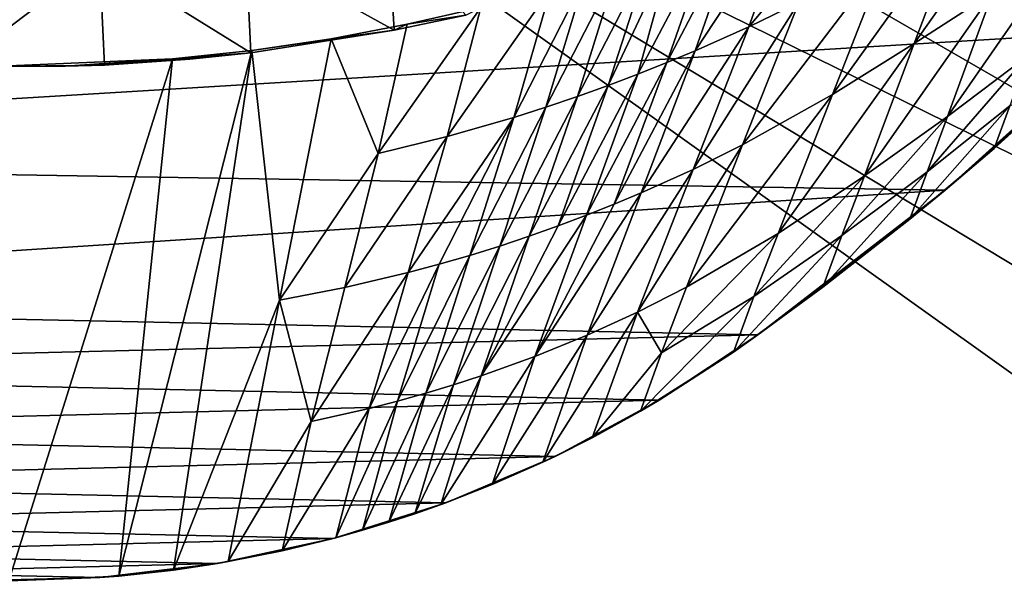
# Model space of a CAD drawing. Header units: metres. Extents: x -1004 to 0, y -808 to 0.
# Tile 101 of 146: x -406 to -219, y -254 to -145. Entities that reach past the tile are written whole.
import ezdxf

# ---------------------------------------------------------------- set-up
doc = ezdxf.new("R2010")
doc.units = ezdxf.units.M

msp = doc.modelspace()

# ---------------------------------------------------------------- linework, layer by layer
at = {"layer": 'None'}
for points in [[(-594.247375, -171.585114, 661.909546), (-196.308548, -147.470947, 662.541565), (-531.962463, -59.26767, 664.851257)], [(-196.308548, -147.470947, 662.541565), (-191.884094, -88.40519, 664.088562), (-531.962463, -59.26767, 664.851257)], [(-220.697571, -140.018784, 525.43927), (-235.636978, -149.734512, 511.679871), (-212.074219, -116.441025, 474.098572)], [(-235.636978, -149.734512, 511.679871), (-226.139175, -124.600067, 453.527283), (-212.074219, -116.441025, 474.098572)], [(-268.853699, -126.936325, 320.339417), (-258.516846, -122.654999, 331.208344), (-277.294708, -151.106461, 397.275604)], [(-277.294708, -151.106461, 397.275604), (-258.516846, -122.654999, 331.208344), (-267.085266, -146.541382, 405.423553)], [(-267.085266, -146.541382, 405.423553), (-258.516846, -122.654999, 331.208344), (-252.857254, -129.519943, 378.431458)], [(-235.636978, -149.734512, 511.679871), (-251.187073, -159.420471, 498.1828), (-226.139175, -124.600067, 453.527283)], [(-251.187073, -159.420471, 498.1828), (-240.855148, -133.044434, 433.242493), (-226.139175, -124.600067, 453.527283)], [(-274.164886, -129.010269, 315.341614), (-268.853699, -126.936325, 320.339417), (-282.651886, -153.352249, 393.428741)], [(-282.651886, -153.352249, 393.428741), (-268.853699, -126.936325, 320.339417), (-277.294708, -151.106461, 397.275604)], [(-362.65152, -131.612823, 256.087219), (-335.602631, -127.759003, 261.909271), (-334.486603, -147.170731, 265.484619)], [(-335.602631, -127.759003, 261.909271), (-320.848877, -144.340042, 267.085724), (-334.486603, -147.170731, 265.484619)], [(-281.58197, -131.760941, 308.949493), (-274.164886, -129.010269, 315.341614), (-288.171051, -155.559418, 389.738251)], [(-288.171051, -155.559418, 389.738251), (-274.164886, -129.010269, 315.341614), (-282.651886, -153.352249, 393.428741)], [(-257.581085, -141.950699, 414.153442), (-267.085266, -146.541382, 405.423553), (-252.857254, -129.519943, 378.431458)], [(-220.697571, -140.018784, 525.43927), (-206.373169, -130.540009, 539.489563), (-229.320923, -163.596527, 576.779968)], [(-206.373169, -130.540009, 539.489563), (-214.077515, -152.068741, 583.932983), (-229.320923, -163.596527, 576.779968)], [(-390.462463, -133.661896, 253.394547), (-362.65152, -131.612823, 256.087219), (-361.70752, -151.482071, 259.95639)], [(-362.65152, -131.612823, 256.087219), (-334.486603, -147.170731, 265.484619), (-361.70752, -151.482071, 259.95639)], [(-285.968109, -133.307892, 305.463562), (-281.58197, -131.760941, 308.949493), (-293.847321, -157.717575, 386.20813)], [(-293.847321, -157.717575, 386.20813), (-281.58197, -131.760941, 308.949493), (-288.171051, -155.559418, 389.738251)], [(-418.364258, -133.888443, 253.016449), (-390.462463, -133.661896, 253.394547), (-417.660858, -154.146637, 256.569244)], [(-417.660858, -154.146637, 256.569244), (-390.462463, -133.661896, 253.394547), (-389.556183, -153.841599, 256.956024)], [(-390.462463, -133.661896, 253.394547), (-361.70752, -151.482071, 259.95639), (-389.556183, -153.841599, 256.956024)], [(-292.034332, -135.351196, 300.969238), (-285.968109, -133.307892, 305.463562), (-299.675751, -159.816452, 382.842499)], [(-299.675751, -159.816452, 382.842499), (-285.968109, -133.307892, 305.463562), (-293.847321, -157.717575, 386.20813)], [(-251.187073, -159.420471, 498.1828), (-268.271698, -168.992706, 485.511444), (-240.855148, -133.044434, 433.242493)], [(-268.271698, -168.992706, 485.511444), (-257.581085, -141.950699, 414.153442), (-240.855148, -133.044434, 433.242493)], [(-298.282776, -137.34053, 296.705292), (-292.034332, -135.351196, 300.969238), (-305.651062, -161.845917, 379.645752)], [(-305.651062, -161.845917, 379.645752), (-292.034332, -135.351196, 300.969238), (-299.675751, -159.816452, 382.842499)], [(-304.706329, -139.264771, 292.67749), (-298.282776, -137.34053, 296.705292), (-311.7677, -163.796173, 376.622467)], [(-311.7677, -163.796173, 376.622467), (-298.282776, -137.34053, 296.705292), (-305.651062, -161.845917, 379.645752)], [(-318.046661, -142.872925, 285.35437), (-304.706329, -139.264771, 292.67749), (-324.400024, -167.423355, 371.116028)], [(-324.400024, -167.423355, 371.116028), (-304.706329, -139.264771, 292.67749), (-311.7677, -163.796173, 376.622467)], [(-229.320923, -163.596527, 576.779968), (-245.134796, -174.868958, 569.832458), (-220.697571, -140.018784, 525.43927)], [(-245.134796, -174.868958, 569.832458), (-235.636978, -149.734512, 511.679871), (-220.697571, -140.018784, 525.43927)], [(-268.271698, -168.992706, 485.511444), (-277.65741, -173.636124, 479.710083), (-257.581085, -141.950699, 414.153442)], [(-277.65741, -173.636124, 479.710083), (-267.085266, -146.541382, 405.423553), (-257.581085, -141.950699, 414.153442)], [(-331.990295, -146.086685, 279.045288), (-318.046661, -142.872925, 285.35437), (-337.517853, -170.628036, 366.363953)], [(-337.517853, -170.628036, 366.363953), (-318.046661, -142.872925, 285.35437), (-324.400024, -167.423355, 371.116028)], [(-318.046661, -142.872925, 285.35437), (-331.990295, -146.086685, 279.045288), (-320.848877, -144.340042, 267.085724)], [(-320.848877, -144.340042, 267.085724), (-331.990295, -146.086685, 279.045288), (-334.486603, -147.170731, 265.484619)], [(-229.7612, -177.557999, 661.75354), (-196.308548, -147.470947, 662.541565), (-594.247375, -171.585114, 661.909546)], [(-334.486603, -147.170731, 265.484619), (-361.534515, -151.034119, 269.596375), (-361.70752, -151.482071, 259.95639)], [(-334.486603, -147.170731, 265.484619), (-346.455231, -148.818436, 273.79599), (-361.534515, -151.034119, 269.596375)], [(-346.455231, -148.818436, 273.79599), (-331.990295, -146.086685, 279.045288), (-337.517853, -170.628036, 366.363953)], [(-331.990295, -146.086685, 279.045288), (-346.455231, -148.818436, 273.79599), (-334.486603, -147.170731, 265.484619)], [(-277.65741, -173.636124, 479.710083), (-287.564789, -178.109467, 474.292084), (-267.085266, -146.541382, 405.423553)], [(-287.564789, -178.109467, 474.292084), (-277.294708, -151.106461, 397.275604), (-267.085266, -146.541382, 405.423553)], [(-229.7612, -177.557999, 661.75354), (-204.886765, -155.62587, 628.364929), (-196.308548, -147.470947, 662.541565)], [(-361.534515, -151.034119, 269.596375), (-346.455231, -148.818436, 273.79599), (-356.24649, -198.476288, 451.07196)], [(-346.455231, -148.818436, 273.79599), (-337.517853, -170.628036, 366.363953), (-356.24649, -198.476288, 451.07196)], [(-389.556183, -153.841599, 256.956024), (-361.70752, -151.482071, 259.95639), (-373.298859, -152.689178, 259.044342)], [(-376.390991, -249.726334, 628.364929), (-386.80661, -250.868378, 628.364929), (-361.534515, -151.034119, 269.596375)], [(-361.534515, -151.034119, 269.596375), (-386.80661, -250.868378, 628.364929), (-376.64209, -152.629639, 266.606384)], [(-361.534515, -151.034119, 269.596375), (-376.64209, -152.629639, 266.606384), (-361.70752, -151.482071, 259.95639)], [(-361.70752, -151.482071, 259.95639), (-376.64209, -152.629639, 266.606384), (-373.298859, -152.689178, 259.044342)], [(-356.24649, -198.476288, 451.07196), (-376.390991, -249.726334, 628.364929), (-361.534515, -151.034119, 269.596375)], [(-287.564789, -178.109467, 474.292084), (-292.705048, -180.265274, 471.733063), (-277.294708, -151.106461, 397.275604)], [(-292.705048, -180.265274, 471.733063), (-282.651886, -153.352249, 393.428741), (-277.294708, -151.106461, 397.275604)], [(-245.134796, -174.868958, 569.832458), (-261.519012, -185.796509, 563.123108), (-235.636978, -149.734512, 511.679871)], [(-261.519012, -185.796509, 563.123108), (-251.187073, -159.420471, 498.1828), (-235.636978, -149.734512, 511.679871)], [(-376.64209, -152.629639, 266.606384), (-407.738159, -251.781006, 628.364929), (-407.743011, -153.945282, 264.157867)], [(-376.64209, -152.629639, 266.606384), (-407.743011, -153.945282, 264.157867), (-396.987854, -154.023972, 259.044495)], [(-386.80661, -250.868378, 628.364929), (-407.738159, -251.781006, 628.364929), (-376.64209, -152.629639, 266.606384)], [(-376.64209, -152.629639, 266.606384), (-396.987854, -154.023972, 259.044495), (-373.298859, -152.689178, 259.044342)], [(-373.298859, -152.689178, 259.044342), (-396.987854, -154.023972, 259.044495), (-389.556183, -153.841599, 256.956024)], [(-288.171051, -155.559418, 389.738251), (-282.651886, -153.352249, 393.428741), (-297.964905, -182.358246, 469.277496)], [(-282.651886, -153.352249, 393.428741), (-292.705048, -180.265274, 471.733063), (-297.964905, -182.358246, 469.277496)], [(-217.518082, -161.5979, 606.151123), (-233.187958, -174.116196, 602.526611), (-214.077515, -152.068741, 583.932983)], [(-214.077515, -152.068741, 583.932983), (-233.187958, -174.116196, 602.526611), (-229.320923, -163.596527, 576.779968)], [(-407.743011, -153.945282, 264.157867), (-420.714478, -153.954758, 259.044525), (-396.987854, -154.023972, 259.044495)], [(-396.987854, -154.023972, 259.044495), (-420.714478, -153.954758, 259.044525), (-417.660858, -154.146637, 256.569244)], [(-396.987854, -154.023972, 259.044495), (-417.660858, -154.146637, 256.569244), (-389.556183, -153.841599, 256.956024)], [(-297.964905, -182.358246, 469.277496), (-303.340729, -184.381866, 466.928101), (-288.171051, -155.559418, 389.738251)], [(-303.340729, -184.381866, 466.928101), (-293.847321, -157.717575, 386.20813), (-288.171051, -155.559418, 389.738251)], [(-229.7612, -177.557999, 661.75354), (-220.464706, -169.644821, 628.364929), (-204.886765, -155.62587, 628.364929)], [(-204.886765, -155.62587, 628.364929), (-220.464706, -169.644821, 628.364929), (-217.518082, -161.5979, 606.151123)], [(-299.675751, -159.816452, 382.842499), (-293.847321, -157.717575, 386.20813), (-308.828735, -186.329651, 464.687714)], [(-293.847321, -157.717575, 386.20813), (-303.340729, -184.381866, 466.928101), (-308.828735, -186.329651, 464.687714)], [(-308.828735, -186.329651, 464.687714), (-314.425079, -188.19519, 462.559357), (-299.675751, -159.816452, 382.842499)], [(-314.425079, -188.19519, 462.559357), (-305.651062, -161.845917, 379.645752), (-299.675751, -159.816452, 382.842499)], [(-261.519012, -185.796509, 563.123108), (-278.96228, -196.034698, 556.869385), (-251.187073, -159.420471, 498.1828)], [(-278.96228, -196.034698, 556.869385), (-268.271698, -168.992706, 485.511444), (-251.187073, -159.420471, 498.1828)], [(-311.7677, -163.796173, 376.622467), (-305.651062, -161.845917, 379.645752), (-320.125671, -189.972321, 460.546112)], [(-305.651062, -161.845917, 379.645752), (-314.425079, -188.19519, 462.559357), (-320.125671, -189.972321, 460.546112)], [(-220.464706, -169.644821, 628.364929), (-236.521408, -183.112808, 628.364929), (-217.518082, -161.5979, 606.151123)], [(-217.518082, -161.5979, 606.151123), (-236.521408, -183.112808, 628.364929), (-233.187958, -174.116196, 602.526611)], [(-324.400024, -167.423355, 371.116028), (-311.7677, -163.796173, 376.622467), (-331.821442, -193.238998, 456.878143)], [(-331.821442, -193.238998, 456.878143), (-311.7677, -163.796173, 376.622467), (-325.926025, -191.65538, 458.651245)], [(-311.7677, -163.796173, 376.622467), (-320.125671, -189.972321, 460.546112), (-325.926025, -191.65538, 458.651245)], [(-233.187958, -174.116196, 602.526611), (-249.386047, -186.188202, 599.027466), (-229.320923, -163.596527, 576.779968)], [(-229.320923, -163.596527, 576.779968), (-249.386047, -186.188202, 599.027466), (-245.134796, -174.868958, 569.832458)], [(-337.517853, -170.628036, 366.363953), (-324.400024, -167.423355, 371.116028), (-343.876801, -196.086746, 453.71109)], [(-343.876801, -196.086746, 453.71109), (-324.400024, -167.423355, 371.116028), (-331.821442, -193.238998, 456.878143)], [(-278.96228, -196.034698, 556.869385), (-288.229553, -200.730835, 553.996582), (-268.271698, -168.992706, 485.511444)], [(-288.229553, -200.730835, 553.996582), (-277.65741, -173.636124, 479.710083), (-268.271698, -168.992706, 485.511444)], [(-236.521408, -183.112808, 628.364929), (-220.464706, -169.644821, 628.364929), (-229.7612, -177.557999, 661.75354)], [(-558.485962, -198.901932, 661.194153), (-229.7612, -177.557999, 661.75354), (-594.247375, -171.585114, 661.909546)], [(-356.24649, -198.476288, 451.07196), (-337.517853, -170.628036, 366.363953), (-343.876801, -196.086746, 453.71109)], [(-288.229553, -200.730835, 553.996582), (-297.834869, -205.112473, 551.308533), (-277.65741, -173.636124, 479.710083)], [(-297.834869, -205.112473, 551.308533), (-287.564789, -178.109467, 474.292084), (-277.65741, -173.636124, 479.710083)], [(-249.386047, -186.188202, 599.027466), (-266.10614, -197.781754, 595.6875), (-245.134796, -174.868958, 569.832458)], [(-245.134796, -174.868958, 569.832458), (-266.10614, -197.781754, 595.6875), (-261.519012, -185.796509, 563.123108)], [(-236.521408, -183.112808, 628.364929), (-253.040115, -196.009888, 628.364929), (-233.187958, -174.116196, 602.526611)], [(-233.187958, -174.116196, 602.526611), (-253.040115, -196.009888, 628.364929), (-249.386047, -186.188202, 599.027466)], [(-265.374725, -205.054779, 661.033325), (-229.7612, -177.557999, 661.75354), (-558.485962, -198.901932, 661.194153)], [(-265.374725, -205.054779, 661.033325), (-236.521408, -183.112808, 628.364929), (-229.7612, -177.557999, 661.75354)], [(-297.834869, -205.112473, 551.308533), (-307.758789, -209.157074, 548.816711), (-287.564789, -178.109467, 474.292084)], [(-307.758789, -209.157074, 548.816711), (-292.705048, -180.265274, 471.733063), (-287.564789, -178.109467, 474.292084)], [(-297.964905, -182.358246, 469.277496), (-292.705048, -180.265274, 471.733063), (-307.758789, -209.157074, 548.816711)], [(-307.758789, -209.157074, 548.816711), (-317.98175, -212.84285, 546.532959), (-297.964905, -182.358246, 469.277496)], [(-317.98175, -212.84285, 546.532959), (-303.340729, -184.381866, 466.928101), (-297.964905, -182.358246, 469.277496)], [(-253.040115, -196.009888, 628.364929), (-236.521408, -183.112808, 628.364929), (-265.374725, -205.054779, 661.033325)], [(-308.828735, -186.329651, 464.687714), (-303.340729, -184.381866, 466.928101), (-317.98175, -212.84285, 546.532959)], [(-317.98175, -212.84285, 546.532959), (-323.199097, -214.544464, 545.472961), (-308.828735, -186.329651, 464.687714)], [(-323.199097, -214.544464, 545.472961), (-314.425079, -188.19519, 462.559357), (-308.828735, -186.329651, 464.687714)], [(-266.10614, -197.781754, 595.6875), (-283.686127, -208.465439, 592.59137), (-261.519012, -185.796509, 563.123108)], [(-261.519012, -185.796509, 563.123108), (-283.686127, -208.465439, 592.59137), (-278.96228, -196.034698, 556.869385)], [(-253.040115, -196.009888, 628.364929), (-269.998688, -208.323685, 628.364929), (-249.386047, -186.188202, 599.027466)], [(-249.386047, -186.188202, 599.027466), (-269.998688, -208.323685, 628.364929), (-266.10614, -197.781754, 595.6875)], [(-320.125671, -189.972321, 460.546112), (-314.425079, -188.19519, 462.559357), (-328.483612, -216.148453, 544.469727)], [(-314.425079, -188.19519, 462.559357), (-323.199097, -214.544464, 545.472961), (-328.483612, -216.148453, 544.469727)], [(-325.926025, -191.65538, 458.651245), (-320.125671, -189.972321, 460.546112), (-333.832489, -217.652527, 543.524902)], [(-320.125671, -189.972321, 460.546112), (-328.483612, -216.148453, 544.469727), (-333.832489, -217.652527, 543.524902)], [(-333.832489, -217.652527, 543.524902), (-339.242859, -219.054657, 542.640259), (-325.926025, -191.65538, 458.651245)], [(-339.242859, -219.054657, 542.640259), (-331.821442, -193.238998, 456.878143), (-325.926025, -191.65538, 458.651245)], [(-343.876801, -196.086746, 453.71109), (-331.821442, -193.238998, 456.878143), (-350.235718, -221.545441, 541.058167)], [(-331.821442, -193.238998, 456.878143), (-339.242859, -219.054657, 542.640259), (-350.235718, -221.545441, 541.058167)], [(-343.876801, -196.086746, 453.71109), (-350.235718, -221.545441, 541.058167), (-356.24649, -198.476288, 451.07196)], [(-283.686127, -208.465439, 592.59137), (-288.229553, -200.730835, 553.996582), (-278.96228, -196.034698, 556.869385)], [(-269.998688, -208.323685, 628.364929), (-253.040115, -196.009888, 628.364929), (-265.374725, -205.054779, 661.033325)], [(-269.998688, -208.323685, 628.364929), (-287.664154, -219.587906, 628.364929), (-266.10614, -197.781754, 595.6875)], [(-266.10614, -197.781754, 595.6875), (-287.664154, -219.587906, 628.364929), (-283.686127, -208.465439, 592.59137)], [(-540.131531, -211.915665, 660.853333), (-265.374725, -205.054779, 661.033325), (-558.485962, -198.901932, 661.194153)], [(-366.035156, -248.130508, 628.364929), (-376.390991, -249.726334, 628.364929), (-356.24649, -198.476288, 451.07196)], [(-350.235718, -221.545441, 541.058167), (-366.035156, -248.130508, 628.364929), (-356.24649, -198.476288, 451.07196)], [(-296.848663, -224.631653, 628.364929), (-306.244751, -229.269318, 628.364929), (-288.229553, -200.730835, 553.996582)], [(-288.229553, -200.730835, 553.996582), (-306.244751, -229.269318, 628.364929), (-297.834869, -205.112473, 551.308533)], [(-283.686127, -208.465439, 592.59137), (-296.848663, -224.631653, 628.364929), (-288.229553, -200.730835, 553.996582)], [(-284.117157, -217.49707, 660.707458), (-265.374725, -205.054779, 661.033325), (-540.131531, -211.915665, 660.853333)], [(-306.244751, -229.269318, 628.364929), (-315.83429, -233.492493, 628.364929), (-297.834869, -205.112473, 551.308533)], [(-297.834869, -205.112473, 551.308533), (-315.83429, -233.492493, 628.364929), (-307.758789, -209.157074, 548.816711)], [(-269.998688, -208.323685, 628.364929), (-265.374725, -205.054779, 661.033325), (-284.117157, -217.49707, 660.707458)], [(-315.83429, -233.492493, 628.364929), (-325.59903, -237.293045, 628.364929), (-307.758789, -209.157074, 548.816711)], [(-307.758789, -209.157074, 548.816711), (-325.59903, -237.293045, 628.364929), (-317.98175, -212.84285, 546.532959)], [(-287.664154, -219.587906, 628.364929), (-296.848663, -224.631653, 628.364929), (-283.686127, -208.465439, 592.59137)], [(-287.664154, -219.587906, 628.364929), (-269.998688, -208.323685, 628.364929), (-284.117157, -217.49707, 660.707458)], [(-520.812561, -223.441391, 660.551514), (-284.117157, -217.49707, 660.707458), (-540.131531, -211.915665, 660.853333)], [(-325.59903, -237.293045, 628.364929), (-330.541382, -239.032288, 628.364929), (-317.98175, -212.84285, 546.532959)], [(-317.98175, -212.84285, 546.532959), (-330.541382, -239.032288, 628.364929), (-323.199097, -214.544464, 545.472961)], [(-330.541382, -239.032288, 628.364929), (-335.52066, -240.662857, 628.364929), (-323.199097, -214.544464, 545.472961)], [(-323.199097, -214.544464, 545.472961), (-335.52066, -240.662857, 628.364929), (-328.483612, -216.148453, 544.469727)], [(-335.52066, -240.662857, 628.364929), (-340.534454, -242.18396, 628.364929), (-328.483612, -216.148453, 544.469727)], [(-328.483612, -216.148453, 544.469727), (-340.534454, -242.18396, 628.364929), (-333.832489, -217.652527, 543.524902)], [(-303.921326, -228.169846, 660.427917), (-284.117157, -217.49707, 660.707458), (-520.812561, -223.441391, 660.551514)], [(-340.534454, -242.18396, 628.364929), (-345.580353, -243.595032, 628.364929), (-333.832489, -217.652527, 543.524902)], [(-333.832489, -217.652527, 543.524902), (-345.580353, -243.595032, 628.364929), (-339.242859, -219.054657, 542.640259)], [(-287.664154, -219.587906, 628.364929), (-284.117157, -217.49707, 660.707458), (-303.921326, -228.169846, 660.427917)], [(-345.580353, -243.595032, 628.364929), (-355.758484, -246.085342, 628.364929), (-339.242859, -219.054657, 542.640259)], [(-339.242859, -219.054657, 542.640259), (-355.758484, -246.085342, 628.364929), (-350.235718, -221.545441, 541.058167)], [(-296.848663, -224.631653, 628.364929), (-287.664154, -219.587906, 628.364929), (-303.921326, -228.169846, 660.427917)], [(-355.758484, -246.085342, 628.364929), (-366.035156, -248.130508, 628.364929), (-350.235718, -221.545441, 541.058167)], [(-500.497192, -233.107132, 660.29834), (-303.921326, -228.169846, 660.427917), (-520.812561, -223.441391, 660.551514)], [(-303.921326, -228.169846, 660.427917), (-306.244751, -229.269318, 628.364929), (-296.848663, -224.631653, 628.364929)], [(-324.638794, -236.940872, 660.198181), (-303.921326, -228.169846, 660.427917), (-500.497192, -233.107132, 660.29834)], [(-324.638794, -236.940872, 660.198181), (-315.83429, -233.492493, 628.364929), (-303.921326, -228.169846, 660.427917)], [(-315.83429, -233.492493, 628.364929), (-306.244751, -229.269318, 628.364929), (-303.921326, -228.169846, 660.427917)], [(-479.36441, -240.827759, 660.096191), (-324.638794, -236.940872, 660.198181), (-500.497192, -233.107132, 660.29834)], [(-324.638794, -236.940872, 660.198181), (-325.59903, -237.293045, 628.364929), (-315.83429, -233.492493, 628.364929)], [(-346.087494, -243.732101, 660.020264), (-324.638794, -236.940872, 660.198181), (-479.36441, -240.827759, 660.096191)], [(-335.52066, -240.662857, 628.364929), (-324.638794, -236.940872, 660.198181), (-346.087494, -243.732101, 660.020264)], [(-335.52066, -240.662857, 628.364929), (-330.541382, -239.032288, 628.364929), (-324.638794, -236.940872, 660.198181)], [(-330.541382, -239.032288, 628.364929), (-325.59903, -237.293045, 628.364929), (-324.638794, -236.940872, 660.198181)], [(-457.592987, -246.536331, 659.946716), (-346.087494, -243.732101, 660.020264), (-479.36441, -240.827759, 660.096191)], [(-340.534454, -242.18396, 628.364929), (-335.52066, -240.662857, 628.364929), (-346.087494, -243.732101, 660.020264)], [(-346.087494, -243.732101, 660.020264), (-345.580353, -243.595032, 628.364929), (-340.534454, -242.18396, 628.364929)], [(-368.080811, -248.485947, 659.895752), (-346.087494, -243.732101, 660.020264), (-457.592987, -246.536331, 659.946716)], [(-368.080811, -248.485947, 659.895752), (-355.758484, -246.085342, 628.364929), (-346.087494, -243.732101, 660.020264)], [(-355.758484, -246.085342, 628.364929), (-345.580353, -243.595032, 628.364929), (-346.087494, -243.732101, 660.020264)], [(-435.383087, -250.178894, 659.851318), (-368.080811, -248.485947, 659.895752), (-457.592987, -246.536331, 659.946716)], [(-368.080811, -248.485947, 659.895752), (-366.035156, -248.130508, 628.364929), (-355.758484, -246.085342, 628.364929)], [(-390.429749, -251.158157, 659.825745), (-368.080811, -248.485947, 659.895752), (-435.383087, -250.178894, 659.851318)], [(-390.429749, -251.158157, 659.825745), (-376.390991, -249.726334, 628.364929), (-368.080811, -248.485947, 659.895752)], [(-376.390991, -249.726334, 628.364929), (-366.035156, -248.130508, 628.364929), (-368.080811, -248.485947, 659.895752)], [(-412.92926, -251.724091, 659.810852), (-390.429749, -251.158157, 659.825745), (-435.383087, -250.178894, 659.851318)], [(-386.80661, -250.868378, 628.364929), (-376.390991, -249.726334, 628.364929), (-390.429749, -251.158157, 659.825745)], [(-407.738159, -251.781006, 628.364929), (-390.429749, -251.158157, 659.825745), (-412.92926, -251.724091, 659.810852)], [(-407.738159, -251.781006, 628.364929), (-386.80661, -250.868378, 628.364929), (-390.429749, -251.158157, 659.825745)]]:
    msp.add_3dface(points, dxfattribs=at)
at = {"layer": 'None012349'}
for points in [[(-10, -10, 90), (-502.018646, -625.846375, 90), (-994.037292, -10, 90)], [(-494.003571, -626.560364, 90), (-502.018646, -625.846375, 90), (-10, -10, 90)], [(-485.779327, -628.854126, 90), (-494.003571, -626.560364, 90), (-10, -10, 90)], [(-477.800262, -632.855408, 90), (-485.779327, -628.854126, 90), (-10, -10, 90)], [(-10, -10, 90), (-470.61264, -638.481506, 90), (-477.800262, -632.855408, 90)], [(-217.024689, -763.271118, 90), (-470.61264, -638.481506, 90), (-10, -10, 90)], [(-211.902725, -69.163666, 118.815804), (-261.20816, -72.273964, 118.761513), (-70.20401, -166.436142, 117.117905)], [(-261.20816, -72.273964, 118.761513), (-310.819183, -74.833893, 118.716827), (-67.63723, -207.428024, 116.40239)], [(-70.20401, -166.436142, 117.117905), (-261.20816, -72.273964, 118.761513), (-67.63723, -207.428024, 116.40239)], [(-310.819183, -74.833893, 118.716827), (-357.881531, -76.725929, 118.683807), (-65.750778, -245.26564, 115.741936)], [(-67.63723, -207.428024, 116.40239), (-310.819183, -74.833893, 118.716827), (-65.750778, -245.26564, 115.741936)], [(-502.018616, -79.224953, 118.640182), (-502.018646, -605.043579, 109.461983), (-405.341431, -78.099579, 118.659828)], [(-502.018646, -605.043579, 109.461983), (-490.16217, -606.131226, 109.443001), (-405.341431, -78.099579, 118.659828)], [(-405.341431, -78.099579, 118.659828), (-490.16217, -606.131226, 109.443001), (-63.327908, -322.10611, 114.400681)], [(-65.750778, -245.26564, 115.741936), (-357.881531, -76.725929, 118.683807), (-405.341431, -78.099579, 118.659828)], [(-63.327908, -322.10611, 114.400681), (-64.299881, -283.837677, 115.068657), (-405.341431, -78.099579, 118.659828)], [(-64.299881, -283.837677, 115.068657), (-65.750778, -245.26564, 115.741936), (-405.341431, -78.099579, 118.659828)]]:
    msp.add_3dface(points, dxfattribs=at)

doc.saveas('drawing.dxf')
